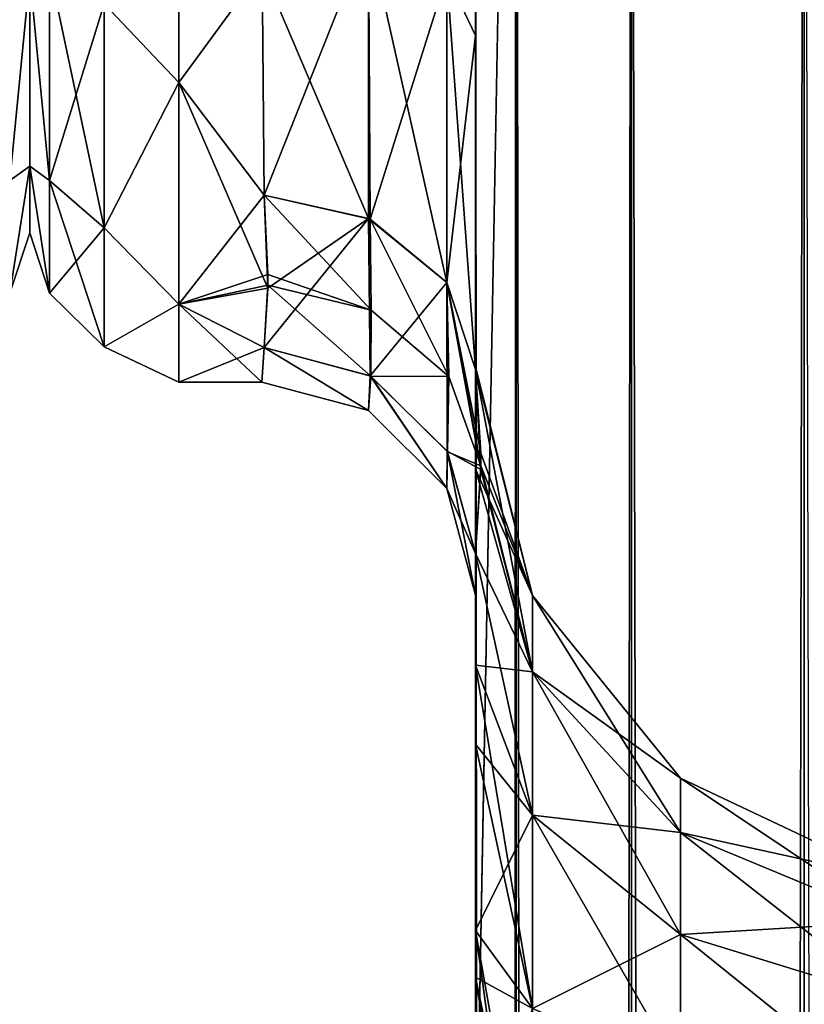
# Model space of a CAD drawing. Extents: x -23 to 470, y -2000 to 0.
# Tile 172 of 198: x 322 to 340, y -67 to -43. Entities that reach past the tile are written whole.
import ezdxf

# ---------------------------------------------------------------- set-up
doc = ezdxf.new("R2010")
doc.units = 0
doc.header["$LTSCALE"] = 64.718028
for name, color, linetype in [('495', 7, 'CONTINUOUS'), ('535', 7, 'CONTINUOUS'), ('558', 7, 'CONTINUOUS'), ('562', 7, 'CONTINUOUS'), ('564', 7, 'CONTINUOUS'), ('573', 7, 'CONTINUOUS'), ('574', 7, 'CONTINUOUS'), ('581', 7, 'CONTINUOUS'), ('583', 7, 'CONTINUOUS'), ('584', 7, 'CONTINUOUS'), ('586', 7, 'CONTINUOUS'), ('587', 7, 'CONTINUOUS'), ('588', 7, 'CONTINUOUS'), ('589', 7, 'CONTINUOUS'), ('597', 7, 'CONTINUOUS')]:
    doc.layers.add(name, color=color, linetype=linetype)

msp = doc.modelspace()

# ---------------------------------------------------------------- linework, layer by layer
at = {"layer": '495', "linetype": 'CONTINUOUS'}
for points in [[(322, -7.5, 0), (322, -9.067, 7.854), (322, -48.5, 0), (322, -7.5, 0)], [(322, -9.067, -7.855), (322, -7.5, 0), (322, -46.933, -7.854), (322, -9.067, -7.855)], [(322, -46.933, -7.854), (322, -7.5, 0), (322, -48.5, 0), (322, -46.933, -7.854)], [(322, -9.067, 7.854), (322, -13.536, 14.522), (322, -46.933, 7.855), (322, -9.067, 7.854)], [(322, -48.5, 0), (322, -9.067, 7.854), (322, -46.933, 7.855), (322, -48.5, 0)], [(322, -42.464, -14.522), (322, -9.067, -7.855), (322, -46.933, -7.854), (322, -42.464, -14.522)], [(322, -46.933, 7.855), (322, -13.536, 14.522), (322, -42.464, 14.522), (322, -46.933, 7.855)]]:
    msp.add_3dface(points, dxfattribs=at)
at = {"layer": '535', "linetype": 'CONTINUOUS'}
for points in [[(321.532, -42.301, -17.043), (322, -42.464, -14.522), (321.532, -47.268, -11.124), (321.532, -42.301, -17.043)], [(321.532, -47.268, 11.124), (322, -42.464, 14.522), (321.532, -42.301, 17.043), (321.532, -47.268, 11.124)], [(322, -42.464, -14.522), (322, -46.933, -7.854), (321.532, -47.268, -11.124), (322, -42.464, -14.522)], [(322, -46.933, 7.855), (322, -42.464, 14.522), (321.532, -47.268, 11.124), (322, -46.933, 7.855)], [(322, -46.933, -7.854), (322, -48.5, 0), (321.532, -49.91, -3.863), (322, -46.933, -7.854)], [(321.532, -47.268, -11.124), (322, -46.933, -7.854), (321.532, -49.91, -3.863), (321.532, -47.268, -11.124)], [(322, -48.5, 0), (322, -46.933, 7.855), (321.532, -49.91, 3.863), (322, -48.5, 0)], [(321.532, -49.91, 3.863), (322, -46.933, 7.855), (321.532, -47.268, 11.124), (321.532, -49.91, 3.863)], [(321.532, -49.91, -3.863), (322, -48.5, 0), (321.532, -49.91, 3.863), (321.532, -49.91, -3.863)]]:
    msp.add_3dface(points, dxfattribs=at)
at = {"layer": '558', "linetype": 'CONTINUOUS'}
for points in [[(332.45, -13.067, 36.36), (332.45, -12.5, 33.5), (332.45, -58.637, 36.17), (332.45, -13.067, 36.36)], [(332.45, -58.637, 36.17), (332.45, -12.5, 33.5), (332.45, -54.041, 30.647), (332.45, -58.637, 36.17)], [(332.45, -54.041, 30.647), (332.45, -12.5, 33.5), (332.45, -22.687, 28.505), (332.45, -54.041, 30.647)], [(332.45, -58.638, -36.171), (332.45, -54.042, -30.648), (332.45, -12.5, -33.5), (332.45, -58.638, -36.171)], [(332.45, -12.5, -33.5), (332.45, -54.042, -30.648), (332.45, -22.687, -28.505), (332.45, -12.5, -33.5)], [(332.45, -13.067, -36.36), (332.45, -58.638, -36.171), (332.45, -12.5, -33.5), (332.45, -13.067, -36.36)], [(332.45, -13.5, 37.234), (332.45, -13.067, 36.36), (332.45, -64.865, 39.77), (332.45, -13.5, 37.234)], [(332.45, -64.865, 39.77), (332.45, -13.067, 36.36), (332.45, -58.637, 36.17), (332.45, -64.865, 39.77)], [(332.45, -13.5, -37.234), (332.45, -58.638, -36.171), (332.45, -13.067, -36.36), (332.45, -13.5, -37.234)], [(332.45, -14.695, 38.801), (332.45, -13.5, 37.234), (332.45, -64.865, 39.77), (332.45, -14.695, 38.801)], [(332.45, -14.695, -38.801), (332.45, -58.638, -36.171), (332.45, -13.5, -37.234), (332.45, -14.695, -38.801)], [(332.45, -16.266, 40), (332.45, -14.695, 38.801), (332.45, -64.865, 39.77), (332.45, -16.266, 40)], [(332.45, -64.865, -39.77), (332.45, -58.638, -36.171), (332.45, -14.695, -38.801), (332.45, -64.865, -39.77)], [(332.45, -16.266, -40), (332.45, -64.865, -39.77), (332.45, -14.695, -38.801), (332.45, -16.266, -40)], [(332.45, -17.135, 40.431), (332.45, -16.266, 40), (332.45, -71.85, 41), (332.45, -17.135, 40.431)], [(332.45, -71.85, 41), (332.45, -16.266, 40), (332.45, -64.865, 39.77), (332.45, -71.85, 41)], [(332.45, -17.135, -40.431), (332.45, -64.865, -39.77), (332.45, -16.266, -40), (332.45, -17.135, -40.431)], [(332.45, -20, 41), (332.45, -17.135, 40.431), (332.45, -71.85, 41), (332.45, -20, 41)], [(332.45, -20, -41), (332.45, -64.865, -39.77), (332.45, -17.135, -40.431), (332.45, -20, -41)], [(332.45, -71.85, -41), (332.45, -64.865, -39.77), (332.45, -20, -41), (332.45, -71.85, -41)], [(332.45, -33.687, 28.431), (332.45, -54.041, 30.647), (332.45, -22.687, 28.505), (332.45, -33.687, 28.431)], [(332.45, -22.687, -28.505), (332.45, -54.042, -30.648), (332.45, -33.687, -28.431), (332.45, -22.687, -28.505)], [(332.45, -43.868, 24.267), (332.45, -54.041, 30.647), (332.45, -33.687, 28.431), (332.45, -43.868, 24.267)], [(332.45, -54.042, -30.648), (332.45, -51.632, -23.883), (332.45, -33.687, -28.431), (332.45, -54.042, -30.648)], [(332.45, -33.687, -28.431), (332.45, -51.632, -23.883), (332.45, -43.869, -24.267), (332.45, -33.687, -28.431)], [(332.45, -51.632, 23.88), (332.45, -54.041, 30.647), (332.45, -43.868, 24.267), (332.45, -51.632, 23.88)], [(332.45, -51.703, 16.708), (332.45, -51.632, 23.88), (332.45, -43.868, 24.267), (332.45, -51.703, 16.708)], [(332.45, -51.632, -23.883), (332.45, -51.703, -16.708), (332.45, -43.869, -24.267), (332.45, -51.632, -23.883)], [(332.45, -57.001, 0), (332.45, -56.02, -7.474), (332.45, -60.493, -3.434), (332.45, -57.001, 0)], [(332.45, -56.02, 7.473), (332.45, -57.001, 0), (332.45, -60.496, 3.431), (332.45, -56.02, 7.473)], [(332.45, -60.496, 3.431), (332.45, -57.001, 0), (332.45, -65.96, 0.864), (332.45, -60.496, 3.431)], [(332.45, -65.96, 0.864), (332.45, -57.001, 0), (332.45, -71.85), (332.45, -65.96, 0.864)], [(332.45, -71.85), (332.45, -57.001, 0), (332.45, -65.959, -0.865), (332.45, -71.85)], [(332.45, -65.959, -0.865), (332.45, -57.001, 0), (332.45, -60.493, -3.434), (332.45, -65.959, -0.865)]]:
    msp.add_3dface(points, dxfattribs=at)
at = {"layer": '562', "linetype": 'CONTINUOUS'}
for points in [[(322, -7.5, 0), (322, -9.067, -7.854), (322, -48.5, 0), (322, -7.5, 0)], [(322, -9.067, 7.855), (322, -7.5, 0), (322, -46.933, 7.854), (322, -9.067, 7.855)], [(322, -46.933, 7.854), (322, -7.5, 0), (322, -48.5, 0), (322, -46.933, 7.854)], [(322, -9.067, -7.854), (322, -13.536, -14.522), (322, -46.933, -7.855), (322, -9.067, -7.854)], [(322, -48.5, 0), (322, -9.067, -7.854), (322, -46.933, -7.855), (322, -48.5, 0)], [(322, -42.464, 14.522), (322, -9.067, 7.855), (322, -46.933, 7.854), (322, -42.464, 14.522)], [(322, -46.933, -7.855), (322, -13.536, -14.522), (322, -42.464, -14.522), (322, -46.933, -7.855)]]:
    msp.add_3dface(points, dxfattribs=at)
at = {"layer": '564', "linetype": 'CONTINUOUS'}
for points in [[(325.5, -44.971, -16.971), (325.5, -37.184, -22.173), (327.45, -42.297, -19.277), (325.5, -44.971, -16.971)], [(325.5, -37.184, 22.173), (325.5, -44.971, 16.971), (327.45, -42.297, 19.277), (325.5, -37.184, 22.173)], [(327.5, -47.617, -13.826), (325.5, -44.971, -16.971), (327.45, -42.297, -19.277), (327.5, -47.617, -13.826)], [(327.45, -42.297, 19.277), (325.5, -44.971, 16.971), (327.5, -47.617, 13.826), (327.45, -42.297, 19.277)], [(325.5, -50.173, -9.184), (325.5, -44.971, -16.971), (327.584, -49.794, -10.052), (325.5, -50.173, -9.184)], [(327.584, -49.794, -10.052), (325.5, -44.971, -16.971), (327.5, -47.617, -13.826), (327.584, -49.794, -10.052)], [(325.5, -44.971, 16.971), (325.5, -50.173, 9.184), (327.5, -47.617, 13.826), (325.5, -44.971, 16.971)], [(327.5, -47.617, 13.826), (325.5, -50.173, 9.184), (327.583, -49.475, 10.716), (327.5, -47.617, 13.826)], [(327.583, -49.475, 10.716), (325.5, -50.173, 9.184), (327.584, -49.723, 10.204), (327.583, -49.475, 10.716)], [(327.584, -49.723, 10.204), (325.5, -50.173, 9.184), (327.5, -51.189, 6.186), (327.584, -49.723, 10.204)], [(327.5, -51.189, -6.186), (325.5, -50.173, -9.184), (327.584, -49.794, -10.052), (327.5, -51.189, -6.186)], [(325.5, -52, 0), (325.5, -50.173, -9.184), (327.444, -52, 0), (325.5, -52, 0)], [(327.444, -52, 0), (325.5, -50.173, -9.184), (327.5, -51.189, -6.186), (327.444, -52, 0)], [(325.5, -50.173, 9.184), (325.5, -52, 0), (327.5, -51.189, 6.186), (325.5, -50.173, 9.184)], [(327.5, -51.189, 6.186), (325.5, -52, 0), (327.444, -52, 0), (327.5, -51.189, 6.186)]]:
    msp.add_3dface(points, dxfattribs=at)
at = {"layer": '573', "linetype": 'CONTINUOUS'}
for points in [[(332.45, -20, 41), (332.45, -71.85, 41), (333.402, -1980, 45.784), (332.45, -20, 41)], [(332.45, -20, 41), (333.402, -1980, 45.784), (333.402, -20, 45.784), (332.45, -20, 41)], [(333.402, -1980, 45.784), (336.111, -1980, 49.839), (333.402, -20, 45.784), (333.402, -1980, 45.784)], [(333.402, -20, 45.784), (336.111, -1980, 49.839), (336.111, -20, 49.839), (333.402, -20, 45.784)], [(336.111, -1980, 49.839), (340.16, -1980, 52.546), (336.111, -20, 49.839), (336.111, -1980, 49.839)], [(336.111, -20, 49.839), (340.16, -1980, 52.546), (340.16, -20, 52.546), (336.111, -20, 49.839)], [(340.16, -1980, 52.546), (345.05, -1980, 53.5), (340.16, -20, 52.546), (340.16, -1980, 52.546)]]:
    msp.add_3dface(points, dxfattribs=at)
at = {"layer": '574', "linetype": 'CONTINUOUS'}
for points in [[(332.45, -71.85, -41), (332.45, -20, -41), (333.402, -20, -45.784), (332.45, -71.85, -41)], [(332.45, -1928.15, -41), (332.45, -71.85, -41), (333.402, -20, -45.784), (332.45, -1928.15, -41)], [(332.45, -1980, -41), (332.45, -1928.15, -41), (333.402, -20, -45.784), (332.45, -1980, -41)], [(333.402, -1980, -45.784), (332.45, -1980, -41), (333.402, -20, -45.784), (333.402, -1980, -45.784)], [(336.111, -1980, -49.839), (333.402, -1980, -45.784), (336.111, -20, -49.839), (336.111, -1980, -49.839)], [(336.111, -20, -49.839), (333.402, -1980, -45.784), (333.402, -20, -45.784), (336.111, -20, -49.839)], [(340.16, -1980, -52.546), (336.111, -1980, -49.839), (340.16, -20, -52.546), (340.16, -1980, -52.546)], [(340.16, -20, -52.546), (336.111, -1980, -49.839), (336.111, -20, -49.839), (340.16, -20, -52.546)], [(345.05, -20, -53.5), (340.16, -1980, -52.546), (340.16, -20, -52.546), (345.05, -20, -53.5)]]:
    msp.add_3dface(points, dxfattribs=at)
at = {"layer": '581', "linetype": 'CONTINUOUS'}
for points in [[(332.45, -51.703, -16.708), (332.45, -51.632, -23.883), (333.788, -57.003, -17.882), (332.45, -51.703, -16.708)], [(332.45, -51.632, -23.883), (332.45, -54.042, -30.648), (333.788, -57.003, -23.118), (332.45, -51.632, -23.883)], [(333.788, -57.003, -17.882), (332.45, -51.632, -23.883), (333.788, -57.003, -23.118), (333.788, -57.003, -17.882)], [(332.574, -54.051, -12.011), (332.45, -51.703, -16.708), (333.788, -58.793, -12.962), (332.574, -54.051, -12.011)], [(333.788, -58.793, -12.962), (332.45, -51.703, -16.708), (333.788, -57.003, -17.882), (333.788, -58.793, -12.962)], [(332.45, -54.042, -30.648), (332.45, -58.638, -36.171), (333.788, -58.793, -28.038), (332.45, -54.042, -30.648)], [(333.788, -57.003, -23.118), (332.45, -54.042, -30.648), (333.788, -58.793, -28.038), (333.788, -57.003, -23.118)], [(332.45, -56.02, -7.474), (332.574, -54.051, -12.011), (333.788, -58.793, -12.962), (332.45, -56.02, -7.474)], [(332.45, -60.493, -3.434), (332.45, -56.02, -7.474), (333.788, -62.159, -8.951), (332.45, -60.493, -3.434)], [(333.788, -62.159, -8.951), (332.45, -56.02, -7.474), (333.788, -58.793, -12.962), (333.788, -62.159, -8.951)], [(333.788, -58.793, -12.962), (333.788, -57.003, -17.882), (337.261, -62.563, -15.138), (333.788, -58.793, -12.962)], [(333.788, -57.003, -17.882), (333.788, -57.003, -23.118), (337.261, -61.289, -18.638), (333.788, -57.003, -17.882)], [(337.261, -62.563, -15.138), (333.788, -57.003, -17.882), (337.261, -61.289, -18.638), (337.261, -62.563, -15.138)], [(333.788, -57.003, -23.118), (333.788, -58.793, -28.038), (337.261, -61.289, -22.362), (333.788, -57.003, -23.118)], [(337.261, -61.289, -18.638), (333.788, -57.003, -23.118), (337.261, -61.289, -22.362), (337.261, -61.289, -18.638)], [(332.45, -58.638, -36.171), (332.45, -64.865, -39.77), (333.788, -62.159, -32.049), (332.45, -58.638, -36.171)], [(333.788, -58.793, -28.038), (332.45, -58.638, -36.171), (333.788, -62.159, -32.049), (333.788, -58.793, -28.038)], [(333.788, -62.159, -8.951), (333.788, -58.793, -12.962), (337.261, -64.957, -12.285), (333.788, -62.159, -8.951)], [(337.261, -64.957, -12.285), (333.788, -58.793, -12.962), (337.261, -62.563, -15.138), (337.261, -64.957, -12.285)], [(333.788, -58.793, -28.038), (333.788, -62.159, -32.049), (337.261, -62.563, -25.862), (333.788, -58.793, -28.038)], [(337.261, -61.289, -22.362), (333.788, -58.793, -28.038), (337.261, -62.563, -25.862), (337.261, -61.289, -22.362)], [(332.45, -65.959, -0.865), (332.45, -60.493, -3.434), (333.788, -66.694, -6.333), (332.45, -65.959, -0.865)], [(333.788, -66.694, -6.333), (332.45, -60.493, -3.434), (333.788, -62.159, -8.951), (333.788, -66.694, -6.333)], [(337.261, -62.563, -15.138), (337.261, -61.289, -18.638), (342.279, -64.653, -16.345), (337.261, -62.563, -15.138)], [(337.261, -61.289, -18.638), (337.261, -61.289, -22.362), (342.279, -63.665, -19.057), (337.261, -61.289, -18.638)], [(342.279, -64.653, -16.345), (337.261, -61.289, -18.638), (342.279, -63.665, -19.057), (342.279, -64.653, -16.345)], [(337.261, -61.289, -22.362), (337.261, -62.563, -25.862), (342.279, -63.665, -21.943), (337.261, -61.289, -22.362)], [(342.279, -63.665, -19.057), (337.261, -61.289, -22.362), (342.279, -63.665, -21.943), (342.279, -63.665, -19.057)], [(333.788, -62.159, -32.049), (332.45, -64.865, -39.77), (333.788, -66.694, -34.667), (333.788, -62.159, -32.049)], [(333.788, -66.694, -6.333), (333.788, -62.159, -8.951), (337.261, -68.182, -10.423), (333.788, -66.694, -6.333)], [(337.261, -68.182, -10.423), (333.788, -62.159, -8.951), (337.261, -64.957, -12.285), (337.261, -68.182, -10.423)], [(333.788, -62.159, -32.049), (333.788, -66.694, -34.667), (337.261, -64.957, -28.715), (333.788, -62.159, -32.049)], [(337.261, -62.563, -25.862), (333.788, -62.159, -32.049), (337.261, -64.957, -28.715), (337.261, -62.563, -25.862)], [(337.261, -64.957, -12.285), (337.261, -62.563, -15.138), (342.279, -66.508, -14.133), (337.261, -64.957, -12.285)], [(342.279, -66.508, -14.133), (337.261, -62.563, -15.138), (342.279, -64.653, -16.345), (342.279, -66.508, -14.133)], [(337.261, -62.563, -25.862), (337.261, -64.957, -28.715), (342.279, -64.653, -24.655), (337.261, -62.563, -25.862)], [(342.279, -63.665, -21.943), (337.261, -62.563, -25.862), (342.279, -64.653, -24.655), (342.279, -63.665, -21.943)], [(342.279, -64.653, -24.655), (337.261, -64.957, -28.715), (342.279, -66.508, -26.867), (342.279, -64.653, -24.655)], [(332.45, -64.865, -39.77), (332.45, -71.85, -41), (333.788, -66.694, -34.667), (332.45, -64.865, -39.77)], [(337.261, -64.957, -28.715), (333.788, -66.694, -34.667), (337.261, -68.182, -30.577), (337.261, -64.957, -28.715)], [(337.261, -68.182, -10.423), (337.261, -64.957, -12.285), (342.279, -69.008, -12.69), (337.261, -68.182, -10.423)], [(342.279, -69.008, -12.69), (337.261, -64.957, -12.285), (342.279, -66.508, -14.133), (342.279, -69.008, -12.69)], [(337.261, -64.957, -28.715), (337.261, -68.182, -30.577), (342.279, -66.508, -26.867), (337.261, -64.957, -28.715)], [(332.45, -71.85), (332.45, -65.959, -0.865), (333.402, -71.85, -4.784), (332.45, -71.85)], [(332.45, -65.959, -0.865), (333.688, -71.85, -5.424), (333.402, -71.85, -4.784), (332.45, -65.959, -0.865)], [(333.688, -71.85, -5.424), (332.45, -65.959, -0.865), (333.788, -66.694, -6.333), (333.688, -71.85, -5.424)], [(342.279, -66.508, -26.867), (337.261, -68.182, -30.577), (342.279, -69.008, -28.31), (342.279, -66.508, -26.867)]]:
    msp.add_3dface(points, dxfattribs=at)
at = {"layer": '583', "linetype": 'CONTINUOUS'}
for points in [[(332.45, -54.041, 30.647), (332.45, -51.632, 23.88), (333.788, -57.003, 23.118), (332.45, -54.041, 30.647)], [(332.45, -51.632, 23.88), (332.45, -51.703, 16.708), (333.788, -57.003, 17.882), (332.45, -51.632, 23.88)], [(333.788, -57.003, 23.118), (332.45, -51.632, 23.88), (333.788, -57.003, 17.882), (333.788, -57.003, 23.118)], [(332.45, -51.703, 16.708), (332.573, -53.667, 12.83), (333.788, -57.003, 17.882), (332.45, -51.703, 16.708)], [(332.573, -53.667, 12.83), (332.574, -53.964, 12.198), (333.788, -57.003, 17.882), (332.573, -53.667, 12.83)], [(332.574, -53.964, 12.198), (332.45, -56.02, 7.473), (333.788, -58.793, 12.962), (332.574, -53.964, 12.198)], [(332.45, -58.637, 36.17), (332.45, -54.041, 30.647), (333.788, -58.793, 28.038), (332.45, -58.637, 36.17)], [(333.788, -58.793, 28.038), (332.45, -54.041, 30.647), (333.788, -57.003, 23.118), (333.788, -58.793, 28.038)], [(333.788, -57.003, 17.882), (332.574, -53.964, 12.198), (333.788, -58.793, 12.962), (333.788, -57.003, 17.882)], [(332.45, -56.02, 7.473), (332.45, -60.496, 3.431), (333.788, -62.159, 8.951), (332.45, -56.02, 7.473)], [(333.788, -58.793, 12.962), (332.45, -56.02, 7.473), (333.788, -62.159, 8.951), (333.788, -58.793, 12.962)], [(333.788, -58.793, 28.038), (333.788, -57.003, 23.118), (337.261, -62.563, 25.862), (333.788, -58.793, 28.038)], [(333.788, -57.003, 23.118), (333.788, -57.003, 17.882), (337.261, -61.289, 22.362), (333.788, -57.003, 23.118)], [(337.261, -62.563, 25.862), (333.788, -57.003, 23.118), (337.261, -61.289, 22.362), (337.261, -62.563, 25.862)], [(333.788, -57.003, 17.882), (333.788, -58.793, 12.962), (337.261, -61.289, 18.638), (333.788, -57.003, 17.882)], [(337.261, -61.289, 22.362), (333.788, -57.003, 17.882), (337.261, -61.289, 18.638), (337.261, -61.289, 22.362)], [(332.45, -64.865, 39.77), (332.45, -58.637, 36.17), (333.788, -66.694, 34.667), (332.45, -64.865, 39.77)], [(333.788, -66.694, 34.667), (332.45, -58.637, 36.17), (333.788, -62.159, 32.049), (333.788, -66.694, 34.667)], [(333.788, -62.159, 32.049), (332.45, -58.637, 36.17), (333.788, -58.793, 28.038), (333.788, -62.159, 32.049)], [(333.788, -62.159, 32.049), (333.788, -58.793, 28.038), (337.261, -64.957, 28.715), (333.788, -62.159, 32.049)], [(337.261, -64.957, 28.715), (333.788, -58.793, 28.038), (337.261, -62.563, 25.862), (337.261, -64.957, 28.715)], [(333.788, -58.793, 12.962), (333.788, -62.159, 8.951), (337.261, -62.563, 15.138), (333.788, -58.793, 12.962)], [(337.261, -61.289, 18.638), (333.788, -58.793, 12.962), (337.261, -62.563, 15.138), (337.261, -61.289, 18.638)], [(332.45, -60.496, 3.431), (332.45, -65.96, 0.864), (333.788, -66.694, 6.333), (332.45, -60.496, 3.431)], [(333.788, -62.159, 8.951), (332.45, -60.496, 3.431), (333.788, -66.694, 6.333), (333.788, -62.159, 8.951)], [(337.261, -62.563, 25.862), (337.261, -61.289, 22.362), (342.279, -64.653, 24.655), (337.261, -62.563, 25.862)], [(337.261, -61.289, 22.362), (337.261, -61.289, 18.638), (342.279, -63.665, 21.943), (337.261, -61.289, 22.362)], [(342.279, -64.653, 24.655), (337.261, -61.289, 22.362), (342.279, -63.665, 21.943), (342.279, -64.653, 24.655)], [(337.261, -61.289, 18.638), (337.261, -62.563, 15.138), (342.279, -63.665, 19.057), (337.261, -61.289, 18.638)], [(342.279, -63.665, 21.943), (337.261, -61.289, 18.638), (342.279, -63.665, 19.057), (342.279, -63.665, 21.943)], [(333.788, -66.694, 34.667), (333.788, -62.159, 32.049), (337.261, -68.182, 30.577), (333.788, -66.694, 34.667)], [(337.261, -68.182, 30.577), (333.788, -62.159, 32.049), (337.261, -64.957, 28.715), (337.261, -68.182, 30.577)], [(333.788, -62.159, 8.951), (333.788, -66.694, 6.333), (337.261, -64.957, 12.285), (333.788, -62.159, 8.951)], [(337.261, -62.563, 15.138), (333.788, -62.159, 8.951), (337.261, -64.957, 12.285), (337.261, -62.563, 15.138)], [(337.261, -64.957, 28.715), (337.261, -62.563, 25.862), (342.279, -66.508, 26.867), (337.261, -64.957, 28.715)], [(342.279, -66.508, 26.867), (337.261, -62.563, 25.862), (342.279, -64.653, 24.655), (342.279, -66.508, 26.867)], [(337.261, -62.563, 15.138), (337.261, -64.957, 12.285), (342.279, -64.653, 16.345), (337.261, -62.563, 15.138)], [(342.279, -63.665, 19.057), (337.261, -62.563, 15.138), (342.279, -64.653, 16.345), (342.279, -63.665, 19.057)], [(342.279, -64.653, 16.345), (337.261, -64.957, 12.285), (342.279, -66.508, 14.133), (342.279, -64.653, 16.345)], [(332.45, -71.85, 41), (332.45, -64.865, 39.77), (333.402, -71.85, 36.216), (332.45, -71.85, 41)], [(332.45, -64.865, 39.77), (333.688, -71.85, 35.576), (333.402, -71.85, 36.216), (332.45, -64.865, 39.77)], [(333.688, -71.85, 35.576), (332.45, -64.865, 39.77), (333.788, -66.694, 34.667), (333.688, -71.85, 35.576)], [(337.261, -64.957, 12.285), (333.788, -66.694, 6.333), (337.261, -68.182, 10.423), (337.261, -64.957, 12.285)], [(337.261, -68.182, 30.577), (337.261, -64.957, 28.715), (342.279, -69.008, 28.31), (337.261, -68.182, 30.577)], [(342.279, -69.008, 28.31), (337.261, -64.957, 28.715), (342.279, -66.508, 26.867), (342.279, -69.008, 28.31)], [(337.261, -64.957, 12.285), (337.261, -68.182, 10.423), (342.279, -66.508, 14.133), (337.261, -64.957, 12.285)], [(332.45, -65.96, 0.864), (332.45, -71.85), (333.788, -66.694, 6.333), (332.45, -65.96, 0.864)], [(342.279, -66.508, 14.133), (337.261, -68.182, 10.423), (342.279, -69.008, 12.69), (342.279, -66.508, 14.133)]]:
    msp.add_3dface(points, dxfattribs=at)
at = {"layer": '584', "linetype": 'CONTINUOUS'}
for points in [[(332.45, -33.687, -28.431), (332.45, -43.869, -24.267), (331.781, -42.449, -22.215), (332.45, -33.687, -28.431)], [(327.45, -42.297, -19.277), (329.947, -41.45, -20.679), (329.947, -48.163, -14.211), (327.45, -42.297, -19.277)], [(331.781, -42.449, -22.215), (331.781, -49.661, -15.267), (329.947, -41.45, -20.679), (331.781, -42.449, -22.215)], [(329.947, -41.45, -20.679), (331.781, -49.661, -15.267), (329.947, -48.163, -14.211), (329.947, -41.45, -20.679)], [(327.5, -47.617, -13.826), (327.45, -42.297, -19.277), (329.947, -48.163, -14.211), (327.5, -47.617, -13.826)], [(332.45, -43.869, -24.267), (332.45, -51.703, -16.708), (331.781, -42.449, -22.215), (332.45, -43.869, -24.267)], [(331.781, -42.449, -22.215), (332.45, -51.703, -16.708), (331.781, -49.661, -15.267), (331.781, -42.449, -22.215)]]:
    msp.add_3dface(points, dxfattribs=at)
at = {"layer": '586', "linetype": 'CONTINUOUS'}
for points in [[(332.45, -43.868, 24.267), (332.45, -33.687, 28.431), (331.781, -42.449, 22.215), (332.45, -43.868, 24.267)], [(327.45, -42.297, 19.277), (327.5, -47.617, 13.826), (329.947, -41.45, 20.679), (327.45, -42.297, 19.277)], [(327.5, -47.617, 13.826), (329.979, -48.178, 14.222), (329.947, -41.45, 20.679), (327.5, -47.617, 13.826)], [(329.979, -48.178, 14.222), (331.781, -42.449, 22.215), (329.947, -41.45, 20.679), (329.979, -48.178, 14.222)], [(331.781, -49.661, 15.267), (331.781, -42.449, 22.215), (329.979, -48.178, 14.222), (331.781, -49.661, 15.267)], [(331.781, -49.661, 15.267), (332.45, -43.868, 24.267), (331.781, -42.449, 22.215), (331.781, -49.661, 15.267)], [(332.45, -51.703, 16.708), (332.45, -43.868, 24.267), (331.781, -49.661, 15.267), (332.45, -51.703, 16.708)]]:
    msp.add_3dface(points, dxfattribs=at)
at = {"layer": '587', "linetype": 'CONTINUOUS'}
for points in [[(327.5, -47.617, 13.826), (327.583, -49.475, 10.716), (330.007, -50.308, 10.43), (327.5, -47.617, 13.826)], [(329.979, -48.178, 14.222), (327.5, -47.617, 13.826), (330.007, -50.308, 10.43), (329.979, -48.178, 14.222)], [(331.781, -49.661, 15.267), (329.979, -48.178, 14.222), (331.823, -51.868, 11.159), (331.781, -49.661, 15.267)], [(329.979, -48.178, 14.222), (330.007, -50.308, 10.43), (331.823, -51.868, 11.159), (329.979, -48.178, 14.222)], [(327.583, -49.475, 10.716), (327.584, -49.723, 10.204), (330.007, -50.308, 10.43), (327.583, -49.475, 10.716)], [(332.573, -53.667, 12.83), (332.45, -51.703, 16.708), (331.781, -49.661, 15.267), (332.573, -53.667, 12.83)], [(332.574, -53.964, 12.198), (332.573, -53.667, 12.83), (331.781, -49.661, 15.267), (332.574, -53.964, 12.198)], [(332.574, -53.964, 12.198), (331.781, -49.661, 15.267), (331.823, -51.868, 11.159), (332.574, -53.964, 12.198)], [(327.584, -49.723, 10.204), (327.5, -51.189, 6.186), (329.996, -51.862, 6.365), (327.584, -49.723, 10.204)], [(327.584, -49.723, 10.204), (329.996, -51.862, 6.365), (330.007, -50.308, 10.43), (327.584, -49.723, 10.204)], [(330.007, -50.308, 10.43), (329.996, -51.862, 6.365), (331.823, -51.868, 11.159), (330.007, -50.308, 10.43)], [(329.996, -51.862, 6.365), (331.796, -53.632, 6.837), (331.823, -51.868, 11.159), (329.996, -51.862, 6.365)], [(331.796, -53.632, 6.837), (332.574, -53.964, 12.198), (331.823, -51.868, 11.159), (331.796, -53.632, 6.837)], [(332.45, -56.02, 7.473), (332.574, -53.964, 12.198), (331.796, -53.632, 6.837), (332.45, -56.02, 7.473)]]:
    msp.add_3dface(points, dxfattribs=at)
at = {"layer": '588', "linetype": 'CONTINUOUS'}
for points in [[(327.5, -51.189, 6.186), (327.444, -52, 0), (329.946, -52.668, 0), (327.5, -51.189, 6.186)], [(327.444, -52, 0), (327.5, -51.189, -6.186), (329.946, -52.668, 0), (327.444, -52, 0)], [(329.996, -51.862, 6.365), (327.5, -51.189, 6.186), (329.946, -52.668, 0), (329.996, -51.862, 6.365)], [(327.5, -51.189, -6.186), (329.979, -51.853, -6.363), (329.946, -52.668, 0), (327.5, -51.189, -6.186)], [(329.946, -52.668, 0), (329.979, -51.853, -6.363), (331.779, -54.498, 0), (329.946, -52.668, 0)], [(329.996, -51.862, 6.365), (329.946, -52.668, 0), (331.779, -54.498, 0), (329.996, -51.862, 6.365)], [(329.979, -51.853, -6.363), (331.788, -53.619, -6.834), (331.779, -54.498, 0), (329.979, -51.853, -6.363)], [(331.796, -53.632, 6.837), (329.996, -51.862, 6.365), (331.779, -54.498, 0), (331.796, -53.632, 6.837)], [(331.788, -53.619, -6.834), (332.45, -56.02, -7.474), (331.779, -54.498, 0), (331.788, -53.619, -6.834)], [(332.45, -57.001, 0), (331.796, -53.632, 6.837), (331.779, -54.498, 0), (332.45, -57.001, 0)], [(332.45, -57.001, 0), (332.45, -56.02, 7.473), (331.796, -53.632, 6.837), (332.45, -57.001, 0)], [(332.45, -56.02, -7.474), (332.45, -57.001, 0), (331.779, -54.498, 0), (332.45, -56.02, -7.474)]]:
    msp.add_3dface(points, dxfattribs=at)
at = {"layer": '589', "linetype": 'CONTINUOUS'}
for points in [[(327.584, -49.794, -10.052), (327.5, -47.617, -13.826), (329.947, -48.163, -14.211), (327.584, -49.794, -10.052)], [(327.5, -51.189, -6.186), (327.584, -49.794, -10.052), (329.947, -48.163, -14.211), (327.5, -51.189, -6.186)], [(327.5, -51.189, -6.186), (329.947, -48.163, -14.211), (329.979, -51.853, -6.363), (327.5, -51.189, -6.186)], [(329.947, -48.163, -14.211), (331.781, -49.661, -15.267), (329.979, -51.853, -6.363), (329.947, -48.163, -14.211)], [(331.781, -49.661, -15.267), (331.788, -53.619, -6.834), (329.979, -51.853, -6.363), (331.781, -49.661, -15.267)], [(332.45, -51.703, -16.708), (332.574, -54.051, -12.011), (331.781, -49.661, -15.267), (332.45, -51.703, -16.708)], [(331.781, -49.661, -15.267), (332.574, -54.051, -12.011), (331.788, -53.619, -6.834), (331.781, -49.661, -15.267)], [(332.574, -54.051, -12.011), (332.45, -56.02, -7.474), (331.788, -53.619, -6.834), (332.574, -54.051, -12.011)]]:
    msp.add_3dface(points, dxfattribs=at)
at = {"layer": '597', "linetype": 'CONTINUOUS'}
for points in [[(325.5, -37.184, -22.173), (325.5, -44.971, -16.971), (323.75, -43.125, -18.026), (325.5, -37.184, -22.173)], [(325.5, -44.971, 16.971), (325.5, -37.184, 22.173), (323.75, -43.125, 18.026), (325.5, -44.971, 16.971)], [(322.468, -42.301, 17.043), (322, -42.464, 14.522), (322.468, -47.268, 11.124), (322.468, -42.301, 17.043)], [(322.468, -47.268, -11.124), (322, -42.464, -14.522), (322.468, -42.301, -17.043), (322.468, -47.268, -11.124)], [(322, -42.464, 14.522), (322, -46.933, 7.854), (322.468, -47.268, 11.124), (322, -42.464, 14.522)], [(322, -46.933, -7.855), (322, -42.464, -14.522), (322.468, -47.268, -11.124), (322, -46.933, -7.855)], [(322.468, -42.301, 17.043), (322.468, -47.268, 11.124), (323.75, -43.125, 18.026), (322.468, -42.301, 17.043)], [(322.468, -47.268, -11.124), (322.468, -42.301, -17.043), (323.75, -48.379, -11.766), (322.468, -47.268, -11.124)], [(323.75, -48.379, -11.766), (322.468, -42.301, -17.043), (323.75, -43.125, -18.026), (323.75, -48.379, -11.766)], [(323.75, -43.125, 18.026), (322.468, -47.268, 11.124), (323.75, -48.379, 11.766), (323.75, -43.125, 18.026)], [(325.5, -44.971, -16.971), (323.75, -48.379, -11.766), (323.75, -43.125, -18.026), (325.5, -44.971, -16.971)], [(325.5, -44.971, 16.971), (323.75, -43.125, 18.026), (323.75, -48.379, 11.766), (325.5, -44.971, 16.971)], [(325.5, -44.971, -16.971), (325.5, -50.173, -9.184), (323.75, -48.379, -11.766), (325.5, -44.971, -16.971)], [(325.5, -50.173, 9.184), (325.5, -44.971, 16.971), (323.75, -48.379, 11.766), (325.5, -50.173, 9.184)], [(322, -46.933, 7.854), (322, -48.5, 0), (322.468, -49.91, 3.863), (322, -46.933, 7.854)], [(322.468, -47.268, 11.124), (322, -46.933, 7.854), (322.468, -49.91, 3.863), (322.468, -47.268, 11.124)], [(322, -48.5, 0), (322, -46.933, -7.855), (322.468, -49.91, -3.863), (322, -48.5, 0)], [(322.468, -49.91, -3.863), (322, -46.933, -7.855), (322.468, -47.268, -11.124), (322.468, -49.91, -3.863)], [(322.468, -47.268, 11.124), (322.468, -49.91, 3.863), (323.75, -48.379, 11.766), (322.468, -47.268, 11.124)], [(322.468, -49.91, -3.863), (322.468, -47.268, -11.124), (323.75, -51.174, -4.086), (322.468, -49.91, -3.863)], [(323.75, -51.174, -4.086), (322.468, -47.268, -11.124), (323.75, -48.379, -11.766), (323.75, -51.174, -4.086)], [(322.468, -49.91, 3.863), (322, -48.5, 0), (322.468, -49.91, -3.863), (322.468, -49.91, 3.863)], [(323.75, -48.379, 11.766), (322.468, -49.91, 3.863), (323.75, -51.174, 4.086), (323.75, -48.379, 11.766)], [(325.5, -50.173, -9.184), (323.75, -51.174, -4.086), (323.75, -48.379, -11.766), (325.5, -50.173, -9.184)], [(325.5, -50.173, 9.184), (323.75, -48.379, 11.766), (323.75, -51.174, 4.086), (325.5, -50.173, 9.184)], [(322.468, -49.91, 3.863), (322.468, -49.91, -3.863), (323.75, -51.174, 4.086), (322.468, -49.91, 3.863)], [(323.75, -51.174, 4.086), (322.468, -49.91, -3.863), (323.75, -51.174, -4.086), (323.75, -51.174, 4.086)], [(325.5, -50.173, -9.184), (325.5, -52, 0), (323.75, -51.174, -4.086), (325.5, -50.173, -9.184)], [(325.5, -52, 0), (325.5, -50.173, 9.184), (323.75, -51.174, 4.086), (325.5, -52, 0)], [(325.5, -52, 0), (323.75, -51.174, 4.086), (323.75, -51.174, -4.086), (325.5, -52, 0)]]:
    msp.add_3dface(points, dxfattribs=at)

doc.saveas('drawing.dxf')
